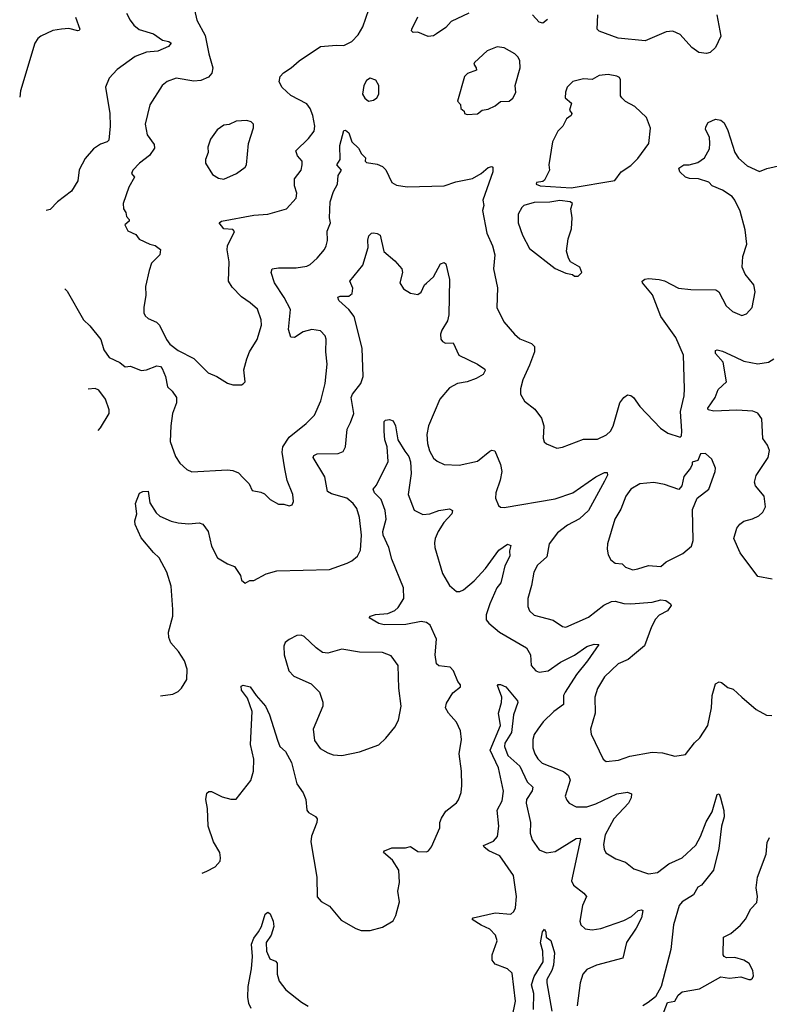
# Model space of a CAD drawing. Extents: x 1771496 to 1971148, y 471553 to 643630.
# Tile 199 of 256: x 1779176 to 1783430, y 599104 to 604688. Entities that reach past the tile are written whole.
import ezdxf

# ---------------------------------------------------------------- set-up
doc = ezdxf.new("R2010")
doc.units = 0

msp = doc.modelspace()

# ---------------------------------------------------------------- linework, layer by layer
at = {"layer": '0CON10XD'}
for points in [[(1780158, 604785), (1780181.9, 604685), (1780228.8, 604598.8), (1780250.4, 604495), (1780273.3, 604415), (1780266.7, 604385), (1780248.1, 604361.9), (1780205, 604342.2), (1780165, 604339.5), (1780065, 604355.6), (1780012.8, 604337.2), (1779984, 604315), (1779915.6, 604204.4), (1779888.1, 604095), (1779900.5, 604035), (1779939.8, 603979.8), (1779941.1, 603958.9), (1779912.3, 603917.7), (1779855.8, 603875), (1779817.5, 603835), (1779811.2, 603815), (1779827.5, 603795), (1779795, 603738), (1779764.2, 603645), (1779766, 603615), (1779778, 603595), (1779782.3, 603572.3), (1779798, 603555), (1779798, 603545), (1779773.3, 603525), (1779790.7, 603490.7), (1779835, 603470), (1779855, 603443.8), (1779914.1, 603414.1), (1779945, 603408), (1779976, 603385), (1779972.5, 603355), (1779925, 603308), (1779910.9, 603265), (1779890, 603175), (1779891.9, 603125), (1779880, 603055), (1779880.6, 603025), (1779888.7, 603008.7), (1779905, 602994.2), (1779952.3, 602972.3), (1779970, 602955), (1780008.5, 602875), (1780027.9, 602847.9), (1780075, 602812.5), (1780165, 602765.8), (1780245, 602685.7), (1780294.5, 602664.5), (1780355, 602626.2), (1780385, 602616.7)], [(1779492.5, 604702.5), (1779516.7, 604635), (1779513.6, 604626.4), (1779505.6, 604624.4), (1779455, 604638.8), (1779414.2, 604634.2), (1779365, 604627.1), (1779295.8, 604594.2), (1779278.8, 604581.2), (1779262, 604555), (1779181.5, 604285), (1779176.3, 604247.8)], [(1779782.9, 604725), (1779802.5, 604685), (1779825, 604656), (1779855, 604631.4), (1779935, 604607.5), (1779987.5, 604572.5), (1780023.3, 604565), (1780035.6, 604555.6), (1780020, 604535), (1779960.3, 604509.7), (1779895, 604503.8), (1779831.7, 604478.3), (1779729.2, 604405), (1779685, 604356), (1779664.2, 604305), (1779688, 604155), (1779690, 604085), (1779682, 604005), (1779673.3, 603995), (1779635, 603981.4), (1779596, 603955), (1779548.6, 603901.4), (1779513.6, 603836.4), (1779505.5, 603774.5), (1779470, 603715), (1779390, 603655), (1779348.8, 603611.2), (1779327.2, 603606.4)], [(1780385, 602616.7), (1780435, 602617.5), (1780445, 602622.5), (1780456.7, 602635), (1780448.8, 602701.2), (1780465.6, 602765), (1780481.1, 602805), (1780523.5, 602875), (1780547.8, 602955), (1780546.7, 602985), (1780525, 603046), (1780485, 603082.9), (1780435, 603115.6), (1780381.9, 603171.9), (1780360.6, 603205), (1780364.3, 603315), (1780353.4, 603383.4), (1780355.5, 603404.5), (1780395.9, 603485.9), (1780385, 603498.6), (1780335, 603501.2), (1780307.5, 603535), (1780321.2, 603545), (1780505, 603579.2), (1780585, 603585.1), (1780690, 603615), (1780745.6, 603675), (1780748.9, 603705), (1780736.5, 603745), (1780735.7, 603785), (1780774.4, 603835), (1780778.6, 603865), (1780779.2, 603885), (1780752.9, 603915), (1780744.3, 603945), (1780815.4, 604014.6), (1780846.7, 604055), (1780851.5, 604085), (1780840.4, 604145), (1780825.5, 604185), (1780805, 604210.5), (1780715, 604258.2), (1780665, 604302.9), (1780649.5, 604335), (1780654.4, 604365), (1780672.6, 604387.4), (1780717.5, 604415), (1780762, 604455), (1780882.5, 604535), (1780975, 604544), (1781015, 604542), (1781061.2, 604565), (1781097.4, 604602.6), (1781123.4, 604646.6), (1781158.1, 604745)], [(1781724.3, 604725), (1781625, 604677.8), (1781595, 604644.2), (1781542.2, 604607.8), (1781525, 604595.8), (1781495, 604592), (1781435, 604617.5), (1781410, 604615), (1781400, 604625), (1781402.5, 604635), (1781436.2, 604705)], [(1782171.9, 604688.1), (1782145, 604668.9), (1782125, 604674.4), (1782086, 604716)], [(1783132.9, 604715), (1783155.7, 604595), (1783125, 604530.8), (1783095, 604502.5), (1783074.6, 604495.4), (1783031.2, 604501.2), (1782990.2, 604530.2), (1782925, 604604.3), (1782882.1, 604622.1), (1782845, 604619.1), (1782725, 604568.4), (1782572.9, 604582.9), (1782465, 604623.3), (1782453.8, 604633.8), (1782456.4, 604715)], [(1781715, 604150), (1781775, 604153.8), (1781800, 604175), (1781835, 604181.2), (1781875, 604198.8), (1781905, 604223.8), (1781953.6, 604226.4), (1781975, 604242.5), (1781992.5, 604275), (1781988, 604315), (1782015.6, 604415), (1782014.4, 604455), (1782005, 604476.2), (1781986, 604495), (1781925, 604529.2), (1781885, 604534.2), (1781828.6, 604511.4), (1781756.7, 604445), (1781753.8, 604435), (1781767.1, 604415), (1781767.9, 604402.1), (1781717.3, 604382.7), (1781700, 604365), (1781660, 604225), (1781677, 604207), (1781680, 604185), (1781698.3, 604168.3), (1781700, 604155), (1781715, 604150)], [(1782305, 603734.3), (1782554.5, 603775.5), (1782590, 603825), (1782645, 603861.2), (1782685, 603901.2), (1782746.2, 603985), (1782756.4, 604073.6), (1782733.6, 604133.6), (1782666.7, 604195), (1782614.3, 604224.3), (1782593.3, 604245), (1782586.4, 604256.4), (1782586.4, 604346.4), (1782580, 604360), (1782565, 604367.5), (1782515, 604376.2), (1782465, 604372), (1782425, 604349.2), (1782375, 604352), (1782315, 604337.5), (1782283.9, 604306.1), (1782273.6, 604276.4), (1782272.5, 604245), (1782307.5, 604215), (1782296.7, 604175), (1782308.8, 604155), (1782305.5, 604144.5), (1782278.8, 604125), (1782258.8, 604085), (1782230, 604055), (1782200, 603995), (1782178.8, 603865), (1782183.3, 603835), (1782155, 603777.5), (1782145, 603770), (1782110, 603765), (1782107.5, 603755), (1782130, 603745), (1782305, 603734.3)], [(1781155, 604226.7), (1781185, 604231.2), (1781203.3, 604245), (1781213.8, 604265), (1781213.8, 604315), (1781197.5, 604345), (1781165, 604356.7), (1781145, 604342.5), (1781130, 604315), (1781122.5, 604265), (1781135, 604242.5), (1781155, 604226.7)], [(1779431.9, 603161.5), (1779445, 603147.5), (1779537.5, 602985), (1779575, 602952.5), (1779636.7, 602875), (1779654, 602815), (1779685, 602772), (1779744.4, 602744.4), (1779775, 602718.8), (1779805, 602722.9), (1779865, 602699.2), (1779895, 602701.2), (1779955, 602724.5), (1779975, 602720.5), (1779985, 602710.6), (1780002.9, 602665), (1780014.4, 602605), (1780041.3, 602581.3), (1780067.1, 602545), (1780067.1, 602515), (1780044.3, 602455), (1780033.1, 602385), (1780030.4, 602295), (1780060.4, 602210.4), (1780085, 602172.9), (1780125, 602137.5), (1780153.4, 602123.4), (1780355, 602135.6), (1780385, 602131.4), (1780417.9, 602117.9), (1780445, 602090), (1780478.8, 602055), (1780495, 602017.5), (1780545, 602008.8), (1780565, 601998.8), (1780597.7, 601967.7), (1780645, 601941.2), (1780675, 601940), (1780705, 601930), (1780722.7, 601937.3), (1780730, 601955), (1780726, 601995), (1780694.3, 602074.3), (1780680.3, 602140.3), (1780665.4, 602235), (1780670.4, 602265), (1780705, 602320.5), (1780802.4, 602397.6), (1780850, 602445), (1780884.6, 602525.4), (1780909.6, 602625), (1780921.8, 602735), (1780913.1, 602805), (1780915.7, 602875.7), (1780910, 602895), (1780882.7, 602922.7), (1780835, 602931.2), (1780785, 602918), (1780735, 602886), (1780715, 602886.7), (1780701.2, 602931.2), (1780713.1, 603045), (1780678, 603112), (1780621.8, 603195), (1780604, 603255), (1780610, 603275), (1780645, 603281.1), (1780745, 603280), (1780805, 603290), (1780825, 603300), (1780864.1, 603335.9), (1780905.9, 603384.1), (1780916.4, 603405), (1780922.7, 603435), (1780921.7, 603488.3), (1780939.5, 603535), (1780933.5, 603565), (1780938.9, 603655), (1780957.2, 603712.8), (1780979.2, 603755), (1780983.1, 603805), (1781002.5, 603835), (1780976, 603865), (1780994.6, 603895), (1780992.7, 603975), (1781015, 604060), (1781025, 604062), (1781045, 604045.8), (1781061.4, 603995), (1781098.6, 603958.6), (1781116.4, 603926.4), (1781138.8, 603905), (1781136.7, 603885), (1781145, 603878.8), (1781205, 603869.2), (1781235, 603856), (1781255, 603836.2), (1781288.8, 603765), (1781315, 603749.2), (1781375, 603739.2), (1781585, 603745.5), (1781652.1, 603767.9), (1781745, 603787.1), (1781795.3, 603814.7), (1781835, 603849.4), (1781855, 603855.8), (1781861.7, 603851.7), (1781861.5, 603825), (1781803.8, 603665), (1781810.6, 603635), (1781803.5, 603605), (1781827.4, 603477.4), (1781859.5, 603405), (1781873.6, 603355), (1781864.4, 603275), (1781887.9, 603167.9), (1781884.5, 603055), (1781923.1, 602975), (1781985, 602904), (1782015, 602877.1), (1782081.3, 602851.3), (1782097.5, 602835), (1782098.6, 602805), (1782068.8, 602728.8), (1782031.5, 602645), (1782018.6, 602595), (1782018.6, 602565), (1782041.4, 602525), (1782099.2, 602479.2), (1782138.1, 602428.1), (1782151.5, 602385), (1782147.1, 602315), (1782153.4, 602293.4), (1782165, 602282), (1782225, 602257.1), (1782256.4, 602263.6), (1782375, 602308.1), (1782455, 602308.1), (1782506.1, 602333.9), (1782529.4, 602355), (1782545, 602382), (1782582.5, 602515), (1782605, 602546), (1782625, 602560), (1782645, 602556), (1782660, 602545), (1782695, 602494), (1782812.2, 602372.2), (1782855, 602342.5), (1782925, 602320), (1782931.7, 602328.3), (1782933.3, 602355), (1782925.5, 602465), (1782947.5, 602555), (1782948.1, 602595), (1782942.9, 602785), (1782900, 602885), (1782815, 603003.8), (1782767.4, 603127.4), (1782710, 603195), (1782708.8, 603205), (1782723.6, 603216.4), (1782745, 603219.4), (1782805, 603213.8), (1782836.4, 603206.4), (1782915, 603165.5), (1782985, 603156.9), (1783126.4, 603156.4), (1783143.6, 603143.6), (1783185.9, 603065.9), (1783222.1, 603032.1), (1783275, 603011.2), (1783300.7, 603019.3), (1783333.8, 603055), (1783350.8, 603145), (1783342, 603185), (1783293.8, 603245), (1783275.8, 603285), (1783279.4, 603345), (1783301.9, 603415), (1783293.2, 603496.8), (1783265, 603602.5), (1783235, 603664.4), (1783218.8, 603685), (1783165, 603722), (1783105.7, 603745), (1783086.5, 603766.5), (1783028, 603785), (1782977, 603787), (1782954.3, 603794.3), (1782922.5, 603825), (1782916.2, 603845), (1782944.4, 603865.6), (1782975, 603865.6), (1783025, 603877.3), (1783063.1, 603905), (1783090, 603955), (1783093.6, 603985), (1783091.4, 604021.4), (1783069.1, 604065), (1783070.2, 604079.8), (1783082.5, 604105), (1783125, 604122.9), (1783155, 604118), (1783173.2, 604103.2), (1783195, 604058.8), (1783234.8, 603934.8), (1783255, 603902.2), (1783305, 603858.2), (1783375, 603827.5), (1783416.8, 603843.2), (1783525, 603868.1)], [(1780335, 603783.8), (1780407.5, 603815), (1780455, 603851.2), (1780464, 603865), (1780474.3, 603985), (1780503.8, 604075), (1780503.3, 604095), (1780489.5, 604109.5), (1780465, 604116), (1780405, 604112), (1780365, 604094), (1780335, 604088.8), (1780297.3, 604062.7), (1780258.8, 604011.2), (1780243.8, 603965), (1780246.1, 603933.9), (1780230, 603895), (1780230, 603875), (1780270.7, 603810.7), (1780305, 603790), (1780335, 603783.8)], [(1782345, 603232.5), (1782366, 603255), (1782355.8, 603285), (1782302.5, 603315), (1782290, 603335), (1782278.8, 603375), (1782288.8, 603445), (1782308.3, 603501.7), (1782312, 603565), (1782303.8, 603615), (1782313.3, 603645), (1782300, 603655), (1782242.4, 603662.4), (1782185, 603653.6), (1782095, 603650.9), (1782036.6, 603633.4), (1782025, 603623.3), (1782006, 603585), (1782004.2, 603535), (1782029.4, 603465), (1782069.7, 603389.7), (1782215, 603276.7), (1782275, 603250), (1782312.5, 603242.5), (1782325, 603233.3), (1782345, 603232.5)], [(1779975.2, 600853.2), (1780045, 600863.3), (1780075, 600877.5), (1780095, 600897.5), (1780124.1, 600945.9), (1780127.5, 601005), (1780110.9, 601050.9), (1780077.1, 601105), (1780034.7, 601154.7), (1780022.5, 601185), (1780021.5, 601215), (1780045.5, 601305), (1780046.2, 601343.8), (1780035.4, 601475), (1780011.5, 601555), (1779968.1, 601635), (1779935.3, 601665.3), (1779865, 601749.4), (1779831.4, 601825), (1779830, 601845), (1779840.8, 601885), (1779832.9, 601945), (1779857, 602003), (1779875, 602012.9), (1779905, 602013.3), (1779915, 601947.5), (1779950.9, 601890.9), (1779972.1, 601872.1), (1780035, 601844), (1780075, 601834), (1780135, 601828), (1780195, 601833.8), (1780215, 601826.2), (1780245.6, 601785.6), (1780265, 601702.5), (1780298.8, 601635), (1780355, 601601.2), (1780396.1, 601586.1), (1780430, 601535), (1780435, 601510), (1780455, 601492.5), (1780483, 601507), (1780505, 601507.5), (1780575, 601546), (1780635, 601562.5), (1780935, 601569.2), (1781035, 601605.8), (1781061.4, 601618.6), (1781094, 601645), (1781110.9, 601679.1), (1781115.5, 601765), (1781105.5, 601865), (1781088.9, 601915), (1781068.1, 601945), (1781032.5, 601975), (1780945, 601998.8), (1780922.2, 602012.2), (1780907.5, 602095), (1780841.9, 602205), (1780845, 602216), (1780865, 602226.4), (1780982.9, 602227.1), (1781011.2, 602238.8), (1781026, 602265), (1781034.6, 602365), (1781053.9, 602403.9), (1781072.2, 602455), (1781058.2, 602545), (1781065.6, 602565), (1781111.5, 602625), (1781124.6, 602665), (1781120.4, 602825), (1781073.5, 603005), (1781043.8, 603043.8), (1780987.1, 603095), (1780981.2, 603115), (1780995, 603120.8), (1781045, 603120.8), (1781063.3, 603135), (1781066.2, 603165), (1781050, 603205), (1781123.8, 603295), (1781153.1, 603395), (1781152.1, 603437.9), (1781158.1, 603461.9), (1781172.4, 603477.6), (1781185, 603480), (1781205.8, 603475.8), (1781221.2, 603465), (1781243, 603373), (1781305, 603320), (1781344, 603275), (1781349.2, 603255), (1781334.2, 603195), (1781355, 603161.2), (1781395, 603136.7), (1781435, 603128.8), (1781455, 603142.5), (1781473.3, 603185), (1781485, 603193.8), (1781525, 603228.8), (1781565, 603303.8), (1781585, 603311.2), (1781595, 603303.3), (1781615.6, 603215), (1781611.4, 603015), (1781605, 602980), (1781572.1, 602927.9), (1781564.2, 602905), (1781566.1, 602876.1), (1781575, 602862.5), (1781593.6, 602853.6), (1781635.8, 602855.8), (1781668.8, 602785), (1781775, 602734), (1781815, 602706.7), (1781818.3, 602698.3), (1781806.7, 602675), (1781766.7, 602653.3), (1781715.3, 602634.7), (1781660, 602625), (1781615, 602600.8), (1781560.6, 602535), (1781496.5, 602385), (1781486.7, 602335), (1781490.5, 602285), (1781502.2, 602242.2), (1781525, 602202), (1781545, 602184.2), (1781585, 602165.7), (1781670.7, 602160.7), (1781775, 602183.8), (1781845, 602240.8), (1781855.8, 602245.8), (1781872.5, 602242.5), (1781904.6, 602164.6), (1781911.5, 602125), (1781903.3, 602076.7), (1781878.6, 602005), (1781876, 601975), (1781893, 601933), (1781905, 601924), (1781925, 601920.8), (1782215, 601970.4), (1782314.6, 602005.4), (1782446, 602095), (1782495, 602120), (1782510, 602120), (1782511.2, 602105), (1782495, 602071.2), (1782404.1, 601905), (1782352.8, 601857.2), (1782285, 601822.1), (1782228.3, 601778.3), (1782181.8, 601715), (1782167.8, 601642.2), (1782115.4, 601594.6), (1782094.4, 601555), (1782081.5, 601478.5), (1782060.8, 601405), (1782060.5, 601360.5), (1782068.8, 601335), (1782095, 601310), (1782203, 601283), (1782256.8, 601246.8), (1782275, 601241.8), (1782405, 601300), (1782491.8, 601368.2), (1782535, 601388.9), (1782555, 601390), (1782605, 601376.2), (1782645, 601375.4), (1782765, 601383.8), (1782815, 601396.9), (1782843.1, 601393.1), (1782870, 601375), (1782873.3, 601365), (1782852, 601335), (1782805, 601310.4), (1782785, 601288.5), (1782762.2, 601245), (1782722.4, 601137.6), (1782665, 601090), (1782629.9, 601060.1), (1782572.9, 601035), (1782495, 600961.9), (1782455.6, 600895), (1782440, 600845), (1782441.9, 600755), (1782416, 600665), (1782420, 600635), (1782486.9, 600495), (1782505, 600480), (1782575, 600487.5), (1782638.3, 600511.7), (1782765, 600534.5), (1782825, 600530), (1782895, 600512), (1782955, 600520), (1783005, 600586), (1783035.8, 600615), (1783080.8, 600685), (1783101.4, 600785), (1783105.6, 600854.4), (1783125, 600921.2), (1783145, 600932), (1783159.1, 600929.1), (1783195, 600901.2), (1783225, 600891.2), (1783273.8, 600845), (1783355.8, 600775.8), (1783415, 600743.8), (1783445, 600742.5)], [(1783446.7, 601515), (1783365, 601530.8), (1783265.6, 601665), (1783229.2, 601745), (1783245.5, 601804.5), (1783262.4, 601827.6), (1783285, 601844.2), (1783335, 601857.5), (1783370, 601875), (1783393.8, 601895), (1783408, 601925), (1783401.4, 601985), (1783351.9, 602045), (1783345.5, 602065.5), (1783356.3, 602103.7), (1783423.8, 602205), (1783431.2, 602245), (1783420, 602275), (1783393.6, 602313.6), (1783387.1, 602425), (1783365, 602455.6), (1783336.9, 602466.9), (1783246.3, 602473.7), (1783115, 602468.1), (1783083.3, 602475), (1783082, 602485), (1783123.8, 602545), (1783140.3, 602589.7), (1783187.1, 602635), (1783168.5, 602745), (1783124.2, 602795), (1783125, 602812.5), (1783135, 602816), (1783165, 602808.6), (1783234.1, 602775.9), (1783285, 602751.2), (1783365, 602735.5), (1783425, 602745.8), (1783455.3, 602764.7)], [(1779621, 602358.3), (1779635, 602373.3), (1779684, 602455), (1779684.2, 602475), (1779664.2, 602535), (1779625, 602586.2), (1779605, 602596.2), (1779565.6, 602593.4)], [(1780212, 599846.9), (1780238.3, 599858.3), (1780286.4, 599883.6), (1780313.6, 599916.4), (1780316.7, 599935), (1780311.2, 599965), (1780275.7, 600025.7), (1780246, 600115), (1780242.5, 600215), (1780232.9, 600265), (1780238, 600302), (1780248.8, 600311.2), (1780265, 600310.8), (1780325, 600281.2), (1780375, 600266.7), (1780405, 600266.7), (1780487.3, 600372.7), (1780504, 600426), (1780504.6, 600495), (1780486.4, 600576.4), (1780495.5, 600765), (1780469.6, 600839.6), (1780435.7, 600885), (1780432.5, 600907.5), (1780445, 600914), (1780485, 600903.8), (1780518, 600855), (1780571.9, 600795), (1780593.5, 600745), (1780638.6, 600601.4), (1780651.9, 600565), (1780685, 600538), (1780718.9, 600475), (1780748.9, 600355), (1780785, 600303.3), (1780800.8, 600265), (1780806, 600205), (1780815, 600191.2), (1780855, 600168), (1780864, 600155), (1780862.9, 600135), (1780832.2, 600057.8), (1780829.1, 600025), (1780862.5, 599825), (1780865, 599712.5), (1780887.7, 599687.7), (1780935, 599660), (1781000.5, 599580.5), (1781083.9, 599533.9), (1781115, 599523.3), (1781165, 599523.3), (1781235, 599541.2), (1781295, 599577.5), (1781311.7, 599608.3), (1781332.5, 599685), (1781322, 599745), (1781330.8, 599795), (1781327.5, 599865), (1781292, 599922), (1781240, 599965), (1781247.5, 599975), (1781288.9, 599991.1), (1781365, 599990.6), (1781395, 599999.2), (1781435, 599970), (1781485, 599968.8), (1781496.7, 599975), (1781513.9, 599996.1), (1781561.4, 600105), (1781560.6, 600135), (1781570.4, 600159.6), (1781595, 600198.8), (1781654.2, 600245.8), (1781665.6, 600264.4), (1781680.8, 600305), (1781685.8, 600345), (1781684.1, 600425.9), (1781670.4, 600525), (1781682.9, 600605), (1781677.1, 600655), (1781655, 600703.8), (1781609.2, 600755), (1781592, 600785), (1781598.7, 600811.3), (1781635, 600870), (1781677.5, 600905), (1781677.5, 600915), (1781663.3, 600935), (1781638.8, 600995), (1781620, 601015), (1781555, 601023.1), (1781541.1, 601035), (1781533.8, 601085), (1781541.1, 601175), (1781505.8, 601255), (1781485, 601270), (1781455, 601275.6), (1781367.9, 601257.9), (1781245, 601255.5), (1781215, 601263.3), (1781160, 601295), (1781167.5, 601305), (1781195, 601314.4), (1781265, 601320.9), (1781305, 601337.8), (1781324.4, 601355), (1781355.8, 601405), (1781354.4, 601465), (1781288.9, 601628.9), (1781270.5, 601695), (1781238.6, 601765), (1781236.8, 601785), (1781256.3, 601855), (1781249.6, 601905), (1781227.4, 601967.4), (1781190.5, 602005), (1781183.1, 602025), (1781201.2, 602048.8), (1781267.7, 602182.3), (1781261.9, 602265), (1781249.2, 602305), (1781244, 602355), (1781245, 602410), (1781253, 602417), (1781275, 602420), (1781295, 602413.3), (1781309.4, 602385), (1781321.4, 602305), (1781361.4, 602241.4), (1781385, 602210), (1781395, 602180), (1781397.4, 602115), (1781381.1, 601995), (1781415, 601906.2), (1781465, 601882.5), (1781504.3, 601885.7), (1781555, 601904.3), (1781615, 601913.3), (1781632.5, 601905), (1781628, 601885), (1781583.4, 601836.6), (1781551.8, 601785), (1781533.8, 601745), (1781529.8, 601720.2), (1781532.1, 601695), (1781575, 601548), (1781615, 601479.4), (1781655, 601445.7), (1781675, 601445.6), (1781695.7, 601455), (1781755, 601506.4), (1781819.6, 601575), (1781895, 601680), (1781945, 601712.5), (1781963.3, 601705), (1781955.8, 601675), (1781957.1, 601645), (1781928.6, 601591.4), (1781915.4, 601534.6), (1781906.4, 601495), (1781884.6, 601465), (1781844.6, 601375), (1781823, 601313), (1781823.1, 601285), (1781838.6, 601265), (1781898.9, 601215), (1782052.5, 601125), (1782075.3, 601085.3), (1782079.5, 601025), (1782105, 600995.7), (1782125, 600987.8), (1782176, 600995), (1782245.7, 601044.2), (1782325.3, 601084.7), (1782395, 601133.8), (1782436.6, 601146.6), (1782462.5, 601145), (1782399.1, 601050.9), (1782335.2, 600974.8), (1782271.5, 600875), (1782263.1, 600855), (1782261.5, 600805), (1782207.5, 600765), (1782146.7, 600705), (1782116.2, 600663.8), (1782095.5, 600634.5), (1782087.8, 600605), (1782088.9, 600558.9), (1782099.5, 600525), (1782116, 600496), (1782141.3, 600471.3), (1782262.5, 600425), (1782291.4, 600401.4), (1782300.6, 600375), (1782272.5, 600285), (1782280.7, 600260.7), (1782295, 600243.8), (1782335, 600224.3), (1782395, 600223.5), (1782445, 600240.4), (1782565, 600297.5), (1782625, 600307.1), (1782647.5, 600297.5), (1782645.5, 600275), (1782630.9, 600245), (1782548.8, 600155), (1782498.2, 600065), (1782489.3, 600009.3), (1782492.8, 599982.8), (1782503.1, 599963.1), (1782559.2, 599929.2), (1782615, 599910.8), (1782662.1, 599872.1), (1782745, 599842.9), (1782795, 599851.5), (1782860.2, 599899.8), (1782936.3, 599933.7), (1783013.6, 600006.4), (1783039.5, 600055), (1783071.3, 600138.7), (1783106.2, 600195), (1783135, 600293.3), (1783145, 600296.7), (1783154, 600275), (1783173, 600203), (1783175, 600167.5), (1783159.6, 600115), (1783143.4, 599986.6), (1783114.4, 599865), (1783045, 599780), (1783025, 599768.8), (1783000.8, 599725), (1782935.8, 599685), (1782919.4, 599665), (1782886.9, 599555), (1782871.9, 599415), (1782816.2, 599205), (1782783.9, 599146.1), (1782742.5, 599115), (1782712.5, 599095)], [(1782655, 601568.6), (1782685, 601572.9), (1782745, 601592.9), (1782815, 601587.5), (1782845, 601612.5), (1782939.7, 601660.3), (1782988.8, 601701.2), (1782998.8, 601735), (1782995, 601910), (1783020, 601975), (1783087.5, 602025), (1783122.9, 602125), (1783124.2, 602145), (1783103.3, 602195), (1783067.7, 602227.7), (1783040, 602225), (1783025, 602187.5), (1782991.7, 602178.3), (1782992.5, 602165), (1782983.3, 602145), (1782945, 602096.7), (1782933.8, 602045), (1782916, 602024), (1782835, 602052), (1782775, 602062.9), (1782695, 602055.6), (1782644.3, 602025), (1782615.7, 601985), (1782587.2, 601912.8), (1782554.4, 601855), (1782512.5, 601715), (1782510, 601685), (1782516.4, 601653.6), (1782531.2, 601625), (1782555, 601606.2), (1782595, 601602.5), (1782615, 601582.5), (1782655, 601568.6)], [(1781005, 600514.2), (1781105, 600536.2), (1781215, 600576.2), (1781255, 600613.3), (1781305, 600676.2), (1781326.7, 600715), (1781341.9, 600795), (1781327.3, 600897.3), (1781324, 601025), (1781285, 601080), (1781235, 601098.8), (1781105, 601101.4), (1781005, 601118.6), (1780925, 601095.6), (1780895, 601099.4), (1780858, 601125), (1780790.7, 601190.7), (1780773, 601197), (1780750, 601195), (1780705, 601173.3), (1780683.3, 601155), (1780676.2, 601135), (1780678, 601085), (1780703.1, 600995), (1780731.2, 600965), (1780830.6, 600920.6), (1780878.1, 600875), (1780896.6, 600816.6), (1780896.9, 600795), (1780842.5, 600665), (1780849.7, 600599.7), (1780882, 600555), (1780925, 600529.2), (1780955, 600518.6), (1781005, 600514.2)], [(1781970.9, 599029.1), (1781989.2, 599120.8), (1781970.6, 599280.6), (1781944.5, 599304.5), (1781875, 599330.6), (1781857.8, 599355), (1781858.1, 599385), (1781885.7, 599464.3), (1781876.4, 599496.4), (1781845, 599530.6), (1781795, 599551.8), (1781743.8, 599585), (1781750, 599595), (1781875, 599623.1), (1781964.2, 599615.8), (1781980.3, 599629.7), (1781989.1, 599650.9), (1781996.5, 599715), (1781979.1, 599835), (1781901.8, 599945), (1781839.4, 599975), (1781812.5, 599995), (1781809.2, 600005), (1781865, 600029.6), (1781887.5, 600055), (1781895.3, 600115), (1781886.8, 600205), (1781915, 600258), (1781921.8, 600311.8), (1781893, 600445), (1781845.3, 600545), (1781904.6, 600685), (1781892.9, 600755), (1781910, 600815), (1781912.2, 600845), (1781888.3, 600911.7), (1781892.5, 600917.5), (1781905, 600916.7), (1781935, 600903.8), (1782001.2, 600825), (1782004, 600815), (1781977.8, 600745), (1781966.4, 600645), (1781930, 600585), (1781926.7, 600565), (1781947.2, 600515), (1782015, 600454.5), (1782056.2, 600365), (1782088.9, 600335), (1782085.4, 600315), (1782053.3, 600265), (1782050.3, 600245), (1782075.6, 600135), (1782073.1, 600075), (1782085, 600036.7), (1782125, 599980), (1782165, 599963.1), (1782215, 599971.1), (1782335, 600044.5), (1782355, 600045.6), (1782359.6, 600039.6), (1782307.1, 599805), (1782319.1, 599779.1), (1782378, 599735), (1782392, 599715), (1782370.8, 599665), (1782355.8, 599575), (1782360, 599555), (1782385, 599532), (1782425, 599525.7), (1782475, 599534.4), (1782605, 599579.5), (1782647.8, 599602.2), (1782686.7, 599635), (1782705, 599639.2), (1782713.3, 599635), (1782705.5, 599595), (1782675, 599536), (1782619.5, 599455), (1782600, 599365), (1782450, 599325), (1782395, 599301.4), (1782371.4, 599275), (1782357.8, 599225), (1782340, 599095)], [(1782825, 599040), (1782852.5, 599115), (1782895, 599122.5), (1782913.6, 599156.4), (1782936.1, 599173.9), (1783035, 599192), (1783155, 599260), (1783205, 599252.9), (1783269.5, 599259.5), (1783315, 599243.8), (1783325, 599243.8), (1783335, 599252.5), (1783340, 599265), (1783336.7, 599295), (1783315.6, 599335.6), (1783285, 599354.3), (1783235, 599370), (1783187.7, 599367.7), (1783173.3, 599375), (1783168, 599385), (1783171.2, 599485), (1783211.2, 599505), (1783267.6, 599552.4), (1783295, 599586.7), (1783326.2, 599645), (1783359.1, 599680.9), (1783364.2, 599715), (1783355.6, 599764.4), (1783363.1, 599825), (1783413.1, 599955), (1783418.3, 600021.7), (1783430.6, 600049.4)], [(1780490.5, 599080.5), (1780477.6, 599107.6), (1780471, 599145), (1780472.2, 599205), (1780491.8, 599305), (1780497.1, 599375), (1780491.6, 599445), (1780505, 599478.9), (1780531.4, 599515), (1780548, 599545), (1780568.8, 599615), (1780585, 599626.7), (1780597.3, 599617.3), (1780614.3, 599575), (1780618.5, 599545), (1780602.5, 599495), (1780574.4, 599455), (1780576.9, 599405), (1780595, 599362), (1780628.6, 599348.6), (1780637.8, 599337.8), (1780636.9, 599275), (1780648.6, 599235), (1780687.5, 599185), (1780775, 599115.6), (1780813.9, 599093.9)], [(1782093, 599075), (1782094.3, 599165), (1782080.4, 599215), (1782095, 599262.2), (1782146.9, 599345), (1782145.6, 599405), (1782132.7, 599452.7), (1782143.6, 599515), (1782155, 599530), (1782162.7, 599512.7), (1782164.1, 599484.1), (1782190, 599465), (1782210.8, 599395), (1782204.7, 599325.3), (1782196.8, 599295), (1782168.2, 599245), (1782168.2, 599225), (1782196.2, 599065)]]:
    msp.add_lwpolyline(points, dxfattribs=at)

doc.saveas('drawing.dxf')
